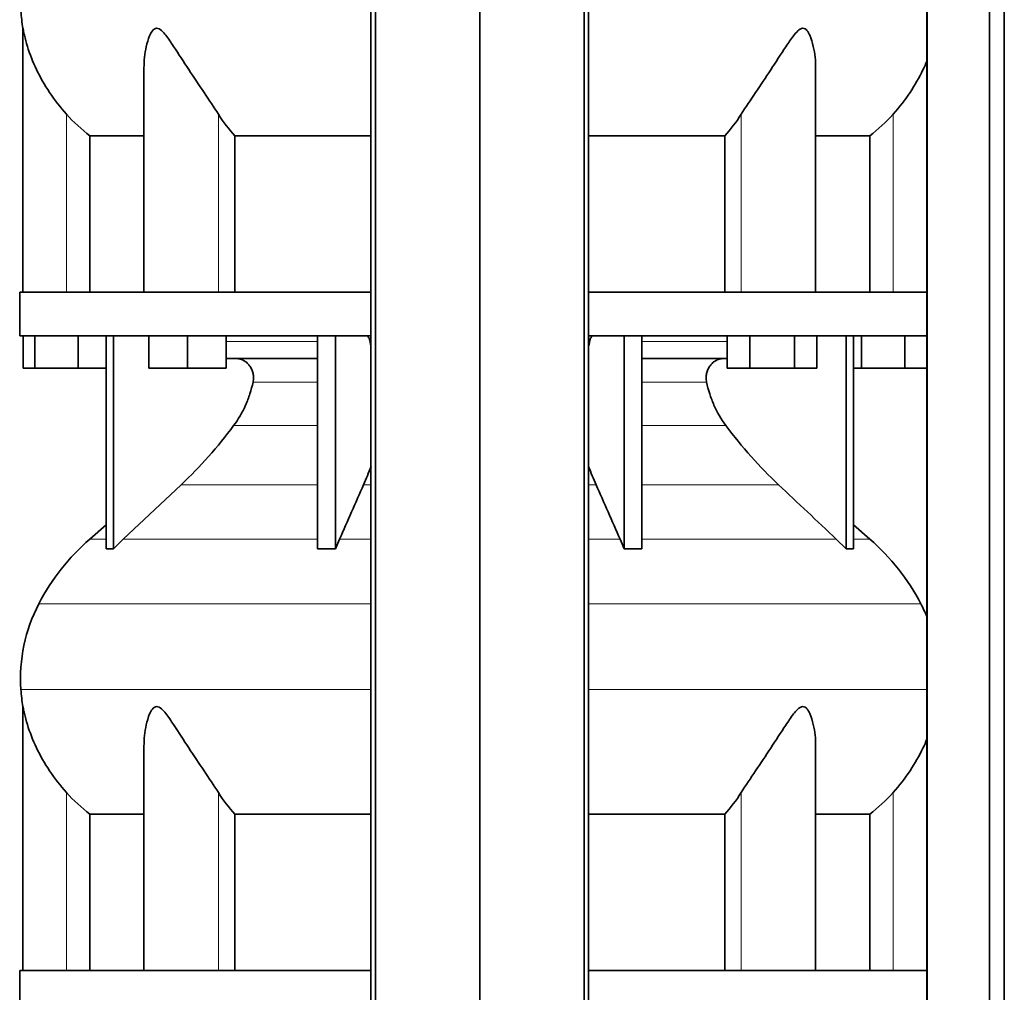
# Model space of a CAD drawing. Header units: millimetres. Extents: x 450 to 1334, y -1662 to 1534.
# Tile 21 of 28: x 457 to 762, y 288 to 589. Entities that reach past the tile are written whole.
import ezdxf

# ---------------------------------------------------------------- set-up
doc = ezdxf.new("R2010")
doc.units = ezdxf.units.MM
doc.layers.add('LOW_334-3', color=7, linetype='Continuous')
doc.layers.add('VSI344_DIFFUSORE', color=7, linetype='Continuous')

# ---------------------------------------------------------------- blocks, each defined once
blk = doc.blocks.new('SE')
at = {"layer": 'LOW_334-3', "color": 7, "linetype": 'Continuous', "lineweight": 35}
for p, q in [((566.11, 747.88), (566.11, 85.88)), ((567.47, 85.88), (567.47, 747.88)), ((599.82, 85.88), (599.82, 747.88)), ((632.17, 85.88), (632.17, 747.88)), ((633.52, 747.88), (633.52, 85.88)), ((738.32, 747.88), (738.32, 85.88)), ((757.71, 85.88), (757.71, 747.88)), ((762.25, 85.88), (762.25, 747.88)), ((738.25, 701.38), (738.25, 504.88)), ((738.25, 491.38), (738.25, 294.88))]:
    blk.add_line(p, q, dxfattribs=at)
at = {"layer": 'VSI344_DIFFUSORE', "color": 7, "linetype": 'Continuous', "lineweight": 35}
for p, q in [((458.32, 586.57), (458.32, 504.88)), ((495.81, 574.38), (495.81, 504.88)), ((703.83, 504.88), (703.83, 574.39)), ((479.07, 553.26), (495.81, 553.26)), ((479.07, 504.88), (479.07, 553.26)), ((523.98, 553.26), (566.11, 553.26)), ((523.98, 504.88), (523.98, 553.26)), ((633.52, 553.26), (675.65, 553.26)), ((675.65, 553.26), (675.65, 504.88)), ((703.83, 553.26), (720.56, 553.26)), ((720.56, 553.26), (720.56, 504.88)), ((566.11, 504.88), (457.32, 504.88)), ((457.32, 504.88), (457.32, 491.38)), ((738.31, 504.88), (633.52, 504.88)), ((738.31, 504.88), (738.31, 491.38)), ((566.11, 491.38), (457.32, 491.38)), ((458.43, 481.38), (458.43, 491.38)), ((462.02, 481.38), (462.02, 491.38)), ((475.4, 481.38), (475.4, 491.38)), ((484.11, 425.42), (484.11, 491.38)), ((486.4, 425.42), (486.4, 491.38)), ((497.31, 481.38), (497.31, 491.38)), ((509.31, 481.38), (509.31, 491.38)), ((521.31, 481.38), (521.31, 491.38)), ((549.59, 425.42), (549.59, 491.38)), ((555.14, 425.42), (555.14, 491.38)), ((738.31, 491.38), (633.52, 491.38)), ((644.5, 425.42), (644.5, 491.38)), ((650.04, 425.42), (650.04, 491.38)), ((676.47, 481.38), (676.47, 491.38)), ((683.4, 481.38), (683.4, 491.38)), ((697.25, 481.38), (697.25, 491.38)), ((704.18, 481.38), (704.18, 491.38)), ((713.23, 425.42), (713.23, 491.38)), ((715.53, 425.42), (715.53, 491.38)), ((718.02, 481.38), (718.02, 491.38)), ((731.4, 481.38), (731.4, 491.38)), ((549.59, 484.38), (521.31, 484.38)), ((676.47, 484.38), (650.04, 484.38)), ((462.02, 481.38), (458.43, 481.38)), ((475.4, 481.38), (462.02, 481.38)), ((484.11, 481.38), (475.4, 481.38)), ((509.31, 481.38), (497.31, 481.38)), ((521.31, 481.38), (509.31, 481.38)), ((683.4, 481.38), (676.47, 481.38)), ((697.25, 481.38), (683.4, 481.38)), ((704.18, 481.38), (697.25, 481.38)), ((718.02, 481.38), (715.53, 481.38)), ((731.4, 481.38), (718.02, 481.38)), ((738.25, 481.38), (731.4, 481.38)), ((507.33, 445.29), (489.4, 428.43)), ((484.11, 432.85), (479.02, 428.43)), ((720.61, 428.43), (715.53, 432.85)), ((555.14, 425.42), (556.38, 428.43)), ((710.23, 428.43), (713.23, 425.42)), ((549.59, 425.42), (555.14, 425.42)), ((713.23, 425.42), (715.53, 425.42)), ((458.32, 376.57), (458.32, 294.88)), ((495.81, 364.38), (495.81, 294.88)), ((703.83, 294.88), (703.83, 364.39)), ((479.07, 343.26), (495.81, 343.26)), ((479.07, 294.88), (479.07, 343.26)), ((523.98, 343.26), (566.11, 343.26)), ((523.98, 294.88), (523.98, 343.26)), ((633.52, 343.26), (675.65, 343.26)), ((675.65, 343.26), (675.65, 294.88)), ((703.83, 343.26), (720.56, 343.26)), ((720.56, 343.26), (720.56, 294.88)), ((566.11, 294.88), (457.32, 294.88)), ((457.32, 294.88), (457.32, 281.38)), ((738.31, 294.88), (633.52, 294.88)), ((738.31, 294.88), (738.31, 281.38))]:
    blk.add_line(p, q, dxfattribs=at)
at = {"layer": 'VSI344_DIFFUSORE', "color": 4, "linetype": 'Continuous', "lineweight": 9}
for p, q in [((471.82, 504.88), (471.82, 559.99)), ((518.85, 504.88), (518.85, 559.99)), ((680.78, 504.88), (680.78, 559.99)), ((727.82, 504.88), (727.82, 559.99)), ((521.31, 489.6), (549.59, 489.6)), ((565.81, 489.6), (566.11, 489.6)), ((633.52, 489.6), (633.83, 489.6)), ((650.04, 489.6), (676.47, 489.6)), ((549.59, 477.05), (529.59, 477.05)), ((670.04, 477.05), (650.04, 477.05)), ((523.58, 463.58), (549.59, 463.58)), ((650.04, 463.58), (676.06, 463.58)), ((507.33, 445.29), (549.59, 445.29)), ((563.8, 445.29), (566.11, 445.29)), ((633.52, 445.29), (635.83, 445.29)), ((650.04, 445.29), (692.31, 445.29)), ((484.11, 428.43), (479.02, 428.43)), ((489.4, 428.43), (549.59, 428.43)), ((556.38, 428.43), (566.11, 428.43)), ((633.52, 428.43), (643.26, 428.43)), ((710.23, 428.43), (650.04, 428.43)), ((715.53, 428.43), (720.61, 428.43)), ((566.11, 408.44), (463.24, 408.44)), ((736.39, 408.44), (633.52, 408.44)), ((457.69, 381.89), (566.11, 381.89)), ((633.52, 381.89), (738.25, 381.89)), ((471.82, 294.88), (471.82, 349.99)), ((518.85, 294.88), (518.85, 349.99)), ((680.78, 294.88), (680.78, 349.99)), ((727.82, 294.88), (727.82, 349.99))]:
    blk.add_line(p, q, dxfattribs=at)
at = {"layer": 'VSI344_DIFFUSORE', "color": 7, "linetype": 'Continuous', "lineweight": 35}
for centre, radius, start, end in [((511.06, 595.57), 53.5, 183.9452, 189.69), ((523.99, 376.71), 68.53, 131, 152.418), ((675.65, 376.71), 68.53, 27.582, 49), ((507.49, 385.32), 49.92, 152.418, 183.9452), ((692.14, 385.32), 49.92, 22.5431, 27.582), ((511.06, 385.57), 53.5, 183.9452, 189.69)]:
    blk.add_arc(centre, radius, start, end, dxfattribs=at)
for points, knots in [([(471.82, 559.99), (469.88, 562.15), (468.14, 564.39), (465.02, 569.05), (463.66, 571.45), (461.38, 576.22), (460.44, 578.63), (459.34, 582.18), (459.03, 583.36), (458.65, 584.96), (458.54, 585.47), (458.37, 586.29), (458.32, 586.59), (458.32, 586.6)], [0, 0, 0, 0, 0.125, 0.125, 0.25, 0.25, 0.375, 0.375, 0.4375, 0.4375, 0.46875, 0.46875, 0.4987021, 0.4987021, 0.4987021, 0.4987021]), ([(518.85, 559.99), (517.48, 562.15), (515.97, 564.39), (512.84, 569.05), (511.23, 571.45), (508.09, 576.22), (506.54, 578.63), (504.18, 582.18), (503.39, 583.36), (502.13, 584.96), (501.7, 585.47), (500.75, 586.31), (500.21, 586.62), (499.19, 586.57), (498.75, 586.22), (498.07, 585.35), (497.8, 584.84), (497.09, 583.22), (496.76, 582.06), (496.03, 578.76), (495.81, 576.55), (495.81, 574.38)], [0, 0, 0, 0, 0.125, 0.125, 0.25, 0.25, 0.375, 0.375, 0.4375, 0.4375, 0.46875, 0.46875, 0.5, 0.5, 0.53125, 0.53125, 0.5625, 0.5625, 0.625, 0.625, 0.7389823, 0.7389823, 0.7389823, 0.7389823]), ([(703.83, 574.39), (703.83, 576.59), (703.6, 578.81), (702.84, 582.18), (702.5, 583.36), (701.77, 584.96), (701.49, 585.47), (700.78, 586.31), (700.32, 586.62), (699.29, 586.57), (698.76, 586.22), (697.83, 585.35), (697.4, 584.84), (696.15, 583.22), (695.37, 582.06), (693.05, 578.55), (691.49, 576.13), (688.35, 571.36), (686.78, 569.02), (683.68, 564.42), (682.14, 562.14), (680.78, 559.99)], [0.2596572, 0.2596572, 0.2596572, 0.2596572, 0.375, 0.375, 0.4375, 0.4375, 0.46875, 0.46875, 0.5, 0.5, 0.53125, 0.53125, 0.5625, 0.5625, 0.625, 0.625, 0.75, 0.75, 0.875, 0.875, 1, 1, 1, 1]), ([(738.28, 576.46), (737.91, 575.55), (737.5, 574.65), (735.93, 571.36), (734.59, 569.02), (731.51, 564.42), (729.74, 562.14), (727.82, 559.99)], [0.7027471, 0.7027471, 0.7027471, 0.7027471, 0.75, 0.75, 0.875, 0.875, 1, 1, 1, 1]), ([(564.74, 491.38), (564.79, 491.38), (564.85, 491.37), (564.96, 491.33), (565.01, 491.3), (565.17, 491.18), (565.28, 491.06), (565.47, 490.74), (565.55, 490.55), (565.66, 490.22), (565.69, 490.1), (565.75, 489.86), (565.78, 489.73), (565.81, 489.6)], [0, 0, 0, 0, 0.125, 0.125, 0.25, 0.25, 0.5, 0.5, 0.75, 0.75, 0.875, 0.875, 1, 1, 1, 1]), ([(634.9, 491.38), (634.84, 491.38), (634.79, 491.37), (634.67, 491.33), (634.62, 491.3), (634.46, 491.18), (634.36, 491.06), (634.17, 490.74), (634.08, 490.55), (633.97, 490.22), (633.94, 490.1), (633.88, 489.86), (633.85, 489.73), (633.83, 489.6)], [0, 0, 0, 0, 0.125, 0.125, 0.25, 0.25, 0.5, 0.5, 0.75, 0.75, 0.875, 0.875, 1, 1, 1, 1]), ([(566.1, 488.27), (566.08, 488.34), (566.06, 488.41), (565.95, 488.84), (565.87, 489.21), (565.81, 489.6)], [0.8491188, 0.8491188, 0.8491188, 0.8491188, 0.875, 0.875, 1, 1, 1, 1]), ([(633.54, 488.27), (633.56, 488.34), (633.57, 488.41), (633.68, 488.84), (633.76, 489.21), (633.83, 489.6)], [0.8491188, 0.8491188, 0.8491188, 0.8491188, 0.875, 0.875, 1, 1, 1, 1]), ([(529.59, 477.05), (529.69, 477.49), (529.73, 477.94), (529.73, 478.83), (529.69, 479.28), (529.55, 479.94), (529.49, 480.16), (529.35, 480.58), (529.27, 480.79), (529, 481.4), (528.78, 481.78), (528.39, 482.3), (528.25, 482.47), (527.96, 482.79), (527.8, 482.94), (527.48, 483.22), (527.31, 483.35), (526.96, 483.58), (526.78, 483.69), (526.21, 483.99), (525.82, 484.13), (525.22, 484.28), (525.01, 484.32), (524.6, 484.37), (524.39, 484.38), (524.18, 484.38)], [0, 0, 0, 0, 0.125, 0.125, 0.25, 0.25, 0.3125, 0.3125, 0.375, 0.375, 0.5, 0.5, 0.5625, 0.5625, 0.625, 0.625, 0.6875, 0.6875, 0.75, 0.75, 0.875, 0.875, 0.9375, 0.9375, 1, 1, 1, 1]), ([(670.04, 477.05), (669.95, 477.49), (669.9, 477.94), (669.9, 478.83), (669.95, 479.28), (670.09, 479.94), (670.15, 480.16), (670.28, 480.58), (670.36, 480.79), (670.64, 481.4), (670.86, 481.78), (671.24, 482.3), (671.38, 482.47), (671.68, 482.79), (671.83, 482.94), (672.16, 483.22), (672.32, 483.35), (672.67, 483.58), (672.86, 483.69), (673.42, 483.99), (673.81, 484.13), (674.42, 484.28), (674.62, 484.32), (675.04, 484.37), (675.24, 484.38), (675.45, 484.38)], [0, 0, 0, 0, 0.125, 0.125, 0.25, 0.25, 0.3125, 0.3125, 0.375, 0.375, 0.5, 0.5, 0.5625, 0.5625, 0.625, 0.625, 0.6875, 0.6875, 0.75, 0.75, 0.875, 0.875, 0.9375, 0.9375, 1, 1, 1, 1]), ([(523.58, 463.58), (525.03, 465.54), (526.27, 467.66), (527.8, 471.09), (528.25, 472.25), (529.01, 474.62), (529.34, 475.83), (529.59, 477.05)], [0, 0, 0, 0, 0.5, 0.5, 0.75, 0.75, 1, 1, 1, 1]), ([(676.06, 463.58), (674.6, 465.54), (673.36, 467.66), (671.83, 471.09), (671.39, 472.25), (670.62, 474.62), (670.3, 475.83), (670.04, 477.05)], [0, 0, 0, 0, 0.5, 0.5, 0.75, 0.75, 1, 1, 1, 1]), ([(507.33, 445.29), (510.26, 448.05), (513.1, 450.97), (518.56, 457.11), (521.14, 460.29), (523.58, 463.58)], [0, 0, 0, 0, 0.5, 0.5, 1, 1, 1, 1]), ([(692.31, 445.29), (689.37, 448.05), (686.54, 450.97), (681.08, 457.11), (678.49, 460.29), (676.06, 463.58)], [0, 0, 0, 0, 0.5, 0.5, 1, 1, 1, 1]), ([(471.82, 349.99), (469.88, 352.15), (468.14, 354.39), (465.02, 359.05), (463.66, 361.45), (461.38, 366.22), (460.44, 368.63), (459.34, 372.18), (459.03, 373.36), (458.65, 374.96), (458.54, 375.47), (458.37, 376.29), (458.32, 376.59), (458.32, 376.6)], [0, 0, 0, 0, 0.125, 0.125, 0.25, 0.25, 0.375, 0.375, 0.4375, 0.4375, 0.46875, 0.46875, 0.4987021, 0.4987021, 0.4987021, 0.4987021]), ([(518.85, 349.99), (517.48, 352.15), (515.97, 354.39), (512.84, 359.05), (511.23, 361.45), (508.09, 366.22), (506.54, 368.63), (504.18, 372.18), (503.39, 373.36), (502.13, 374.96), (501.7, 375.47), (500.75, 376.31), (500.21, 376.62), (499.19, 376.57), (498.75, 376.22), (498.07, 375.35), (497.8, 374.84), (497.09, 373.22), (496.76, 372.06), (496.03, 368.76), (495.81, 366.55), (495.81, 364.38)], [0, 0, 0, 0, 0.125, 0.125, 0.25, 0.25, 0.375, 0.375, 0.4375, 0.4375, 0.46875, 0.46875, 0.5, 0.5, 0.53125, 0.53125, 0.5625, 0.5625, 0.625, 0.625, 0.7389823, 0.7389823, 0.7389823, 0.7389823]), ([(703.83, 364.39), (703.83, 366.59), (703.6, 368.81), (702.84, 372.18), (702.5, 373.36), (701.77, 374.96), (701.49, 375.47), (700.78, 376.31), (700.32, 376.62), (699.29, 376.57), (698.76, 376.22), (697.83, 375.35), (697.4, 374.84), (696.15, 373.22), (695.37, 372.06), (693.05, 368.55), (691.49, 366.13), (688.35, 361.36), (686.78, 359.02), (683.68, 354.42), (682.14, 352.14), (680.78, 349.99)], [0.2596572, 0.2596572, 0.2596572, 0.2596572, 0.375, 0.375, 0.4375, 0.4375, 0.46875, 0.46875, 0.5, 0.5, 0.53125, 0.53125, 0.5625, 0.5625, 0.625, 0.625, 0.75, 0.75, 0.875, 0.875, 1, 1, 1, 1]), ([(738.28, 366.46), (737.91, 365.55), (737.5, 364.65), (735.93, 361.36), (734.59, 359.02), (731.51, 354.42), (729.74, 352.14), (727.82, 349.99)], [0.7027471, 0.7027471, 0.7027471, 0.7027471, 0.75, 0.75, 0.875, 0.875, 1, 1, 1, 1])]:
    blk.add_open_spline(points, degree=3, knots=knots, dxfattribs=at)
for points in [[(479.07, 553.26), (476.44, 555.28), (474.03, 557.52), (471.82, 559.99)], [(523.98, 553.26), (522.12, 555.28), (520.42, 557.52), (518.85, 559.99)], [(680.78, 559.99), (679.22, 557.52), (677.51, 555.28), (675.65, 553.26)], [(727.82, 559.99), (725.61, 557.52), (723.19, 555.28), (720.56, 553.26)], [(566.15, 450.93), (565.38, 448.99), (564.6, 447.11), (563.8, 445.29)], [(633.49, 450.93), (634.25, 448.99), (635.03, 447.11), (635.83, 445.29)], [(556.38, 428.43), (558.85, 434.05), (561.33, 439.67), (563.8, 445.29)], [(643.26, 428.43), (640.78, 434.05), (638.31, 439.67), (635.83, 445.29)], [(692.31, 445.29), (698.28, 439.67), (704.26, 434.05), (710.23, 428.43)], [(489.4, 428.43), (488.37, 427.46), (487.37, 426.46), (486.4, 425.42)], [(644.5, 425.42), (644.1, 426.46), (643.68, 427.46), (643.26, 428.43)], [(486.4, 425.42), (485.64, 425.47), (484.87, 425.47), (484.11, 425.42)], [(650.04, 425.42), (648.2, 425.47), (646.34, 425.47), (644.5, 425.42)], [(479.07, 343.26), (476.44, 345.28), (474.03, 347.52), (471.82, 349.99)], [(523.98, 343.26), (522.12, 345.28), (520.42, 347.52), (518.85, 349.99)], [(680.78, 349.99), (679.22, 347.52), (677.51, 345.28), (675.65, 343.26)], [(727.82, 349.99), (725.61, 347.52), (723.19, 345.28), (720.56, 343.26)]]:
    blk.add_open_spline(points, degree=3, dxfattribs=at)

msp = doc.modelspace()

# ---------------------------------------------------------------- block references
msp.add_blockref('SE', (0, 0))

doc.saveas('drawing.dxf')
